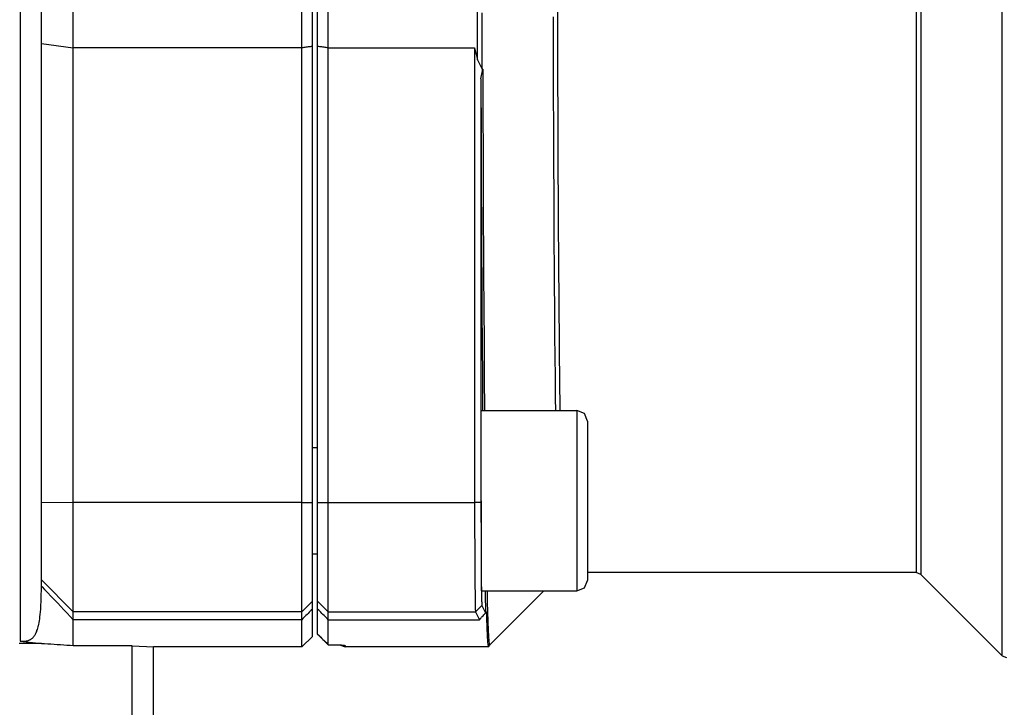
# Model space of a CAD drawing. Header units: millimetres. Extents: x 0 to 297, y 0 to 210.
# Tile 30 of 35: x 186 to 223, y 72 to 98. Entities that reach past the tile are written whole.
import ezdxf

# ---------------------------------------------------------------- set-up
doc = ezdxf.new("R2010")
doc.units = ezdxf.units.MM
doc.layers.add('ALL_ASSEM_MEMBER', color=7, linetype='CONTINUOUS')

msp = doc.modelspace()

# ---------------------------------------------------------------- linework, layer by layer
at = {"layer": 'ALL_ASSEM_MEMBER', "color": 7}
for p, q in [((187.604209, 74.347478), (187.604209, 144.867524)), ((186.404198, 76.594949), (186.404198, 141.29673)), ((222.567211, 73.975644), (222.567211, 135.434971)), ((196.20419, 74.305339), (196.20419, 135.105266)), ((196.604186, 74.70535), (196.604186, 134.705269)), ((219.507799, 132.375559), (219.507799, 77.035049)), ((219.338085, 132.305268), (219.338085, 77.10534)), ((185.604205, 130.142828), (185.604205, 74.530122)), ((196.804197, 74.790397), (196.804197, 102.455491)), ((197.204194, 74.389833), (197.204194, 102.44041)), ((202.823428, 97.626174), (202.821664, 98.454954)), ((205.850988, 96.105133), (205.845097, 98.255205)), ((202.993442, 97.321939), (202.991678, 98.185947)), ((205.677143, 97.820079), (205.67679, 98.036518)), ((202.825545, 96.797381), (202.823428, 97.626174)), ((205.680777, 96.486302), (205.677143, 97.820079)), ((202.995559, 96.457945), (202.993442, 97.321939)), ((186.404198, 97.03547), (187.604209, 96.866317)), ((196.20419, 96.866317), (187.604209, 96.866317)), ((196.244198, 96.87188), (196.20419, 96.866306)), ((196.284203, 96.877489), (196.244198, 96.87188)), ((196.324208, 96.883098), (196.284203, 96.877489)), ((196.364195, 96.888708), (196.324208, 96.883098)), ((196.4042, 96.894317), (196.364195, 96.888708)), ((196.444205, 96.899926), (196.4042, 96.894317)), ((196.484193, 96.905535), (196.444205, 96.899926)), ((196.524198, 96.911144), (196.484193, 96.905535)), ((196.564203, 96.916753), (196.524198, 96.911144)), ((196.604186, 96.922363), (196.564203, 96.916753)), ((196.844181, 96.916764), (196.804197, 96.922373)), ((196.884189, 96.911155), (196.844181, 96.916764)), ((196.924194, 96.905546), (196.884189, 96.911155)), ((196.964178, 96.899936), (196.924194, 96.905546)), ((197.004183, 96.894327), (196.964178, 96.899936)), ((197.044191, 96.888718), (197.004183, 96.894327)), ((197.084196, 96.883109), (197.044191, 96.888718)), ((197.12418, 96.8775), (197.084196, 96.883109)), ((197.164189, 96.871891), (197.12418, 96.8775)), ((197.204194, 96.866317), (197.164189, 96.871891)), ((197.204194, 96.866317), (202.709901, 96.866317)), ((202.709901, 96.866317), (202.712371, 79.742167)), ((202.709901, 96.866317), (202.826603, 96.417549)), ((202.826603, 96.417538), (202.825545, 96.797381)), ((202.826603, 96.417549), (202.996642, 96.065406)), ((202.996617, 96.065406), (202.995559, 96.457945)), ((205.685116, 95.152525), (205.680777, 96.486302)), ((202.950111, 95.696599), (203.02026, 96.069005)), ((202.998035, 96.06583), (202.995566, 96.065477)), ((203.000505, 96.066183), (202.998035, 96.06583)), ((203.002974, 96.066535), (203.000505, 96.066183)), ((203.005444, 96.066888), (203.002974, 96.066535)), ((203.007913, 96.067241), (203.005444, 96.066888)), ((203.010383, 96.067594), (203.007913, 96.067241)), ((203.012852, 96.067946), (203.010383, 96.067594)), ((203.015322, 96.068299), (203.012852, 96.067946)), ((203.017791, 96.068652), (203.015322, 96.068299)), ((203.02026, 96.069005), (203.017791, 96.068652)), ((203.02026, 96.069015), (203.021672, 95.587231)), ((205.85882, 93.955075), (205.850988, 96.105133)), ((202.950111, 95.696599), (202.95258, 79.746358)), ((202.950111, 95.696599), (202.951522, 95.242666)), ((203.021672, 95.587231), (203.025482, 94.3008)), ((202.951522, 95.242666), (202.955332, 93.994392)), ((205.690196, 93.818755), (205.685116, 95.152525)), ((203.025482, 94.3008), (203.029891, 93.014369)), ((202.955332, 93.994392), (202.959671, 92.746118)), ((205.696087, 92.484978), (205.690196, 93.818755)), ((205.863935, 92.786627), (205.85882, 93.955075)), ((202.959671, 92.746118), (202.96461, 91.497854)), ((203.029891, 93.014369), (203.034901, 91.727942)), ((205.875012, 90.63659), (205.863935, 92.786627)), ((205.701661, 91.367651), (205.696087, 92.484978)), ((203.034901, 91.727942), (203.040545, 90.441522)), ((202.96461, 91.497854), (202.970184, 90.249576)), ((205.701834, 91.333819), (205.701661, 91.36758)), ((205.702028, 91.300059), (205.701834, 91.333819)), ((205.702201, 91.266298), (205.702028, 91.300059)), ((205.702374, 91.232502), (205.702201, 91.266298)), ((205.702564, 91.198741), (205.702374, 91.232502)), ((205.702737, 91.16498), (205.702564, 91.198741)), ((205.702931, 91.131219), (205.702737, 91.16498)), ((205.703019, 91.114074), (205.702931, 91.131219)), ((205.703188, 91.080314), (205.703019, 91.114074)), ((205.703382, 91.046553), (205.703188, 91.080314)), ((205.703471, 91.029902), (205.703382, 91.046553)), ((205.707926, 90.24765), (205.703481, 91.029902)), ((203.040545, 90.441522), (203.046895, 89.155105)), ((205.888629, 88.486564), (205.875012, 90.63659)), ((202.970184, 90.249576), (202.976357, 89.001312)), ((205.712689, 89.465398), (205.707926, 90.24765)), ((205.717804, 88.683149), (205.712689, 89.465398)), ((202.976357, 89.001312), (202.980661, 88.206971)), ((203.046895, 89.155105), (203.051234, 88.350459)), ((205.723343, 87.900897), (205.717804, 88.683149)), ((203.051234, 88.350459), (203.058819, 87.064043)), ((205.895297, 87.570504), (205.888629, 88.486564)), ((202.980661, 88.206971), (202.988034, 86.958707)), ((205.729305, 87.118645), (205.723343, 87.900897)), ((205.913465, 85.420506), (205.895297, 87.570504)), ((205.731774, 86.808621), (205.729305, 87.118645)), ((202.988034, 86.958707), (202.996254, 85.710454)), ((203.058819, 87.064043), (203.067321, 85.777633)), ((205.738371, 86.02638), (205.731774, 86.808621)), ((205.745462, 85.244153), (205.738371, 86.02638)), ((202.996254, 85.710454), (203.005426, 84.462211)), ((203.067321, 85.777633), (203.076846, 84.491238)), ((205.936254, 83.270554), (205.913465, 85.420506)), ((205.753188, 84.461922), (205.745462, 85.244153)), ((203.005426, 84.462211), (203.015657, 83.213968)), ((203.076846, 84.491238), (203.087535, 83.204849)), ((205.761619, 83.679691), (205.753188, 84.461922)), ((205.767052, 83.207488), (205.761619, 83.679691)), ((202.964194, 83.215175), (206.564184, 83.215175)), ((205.93696, 83.205022), (205.936254, 83.270554)), ((206.564184, 83.215175), (206.564184, 76.41518)), ((206.847026, 83.098016), (206.564184, 83.215175)), ((206.96418, 82.815178), (206.847026, 83.098016)), ((206.96418, 82.815178), (206.96418, 76.815187)), ((196.604186, 81.815175), (196.804197, 81.815175)), ((186.404198, 79.763108), (187.604209, 79.742153)), ((196.20419, 79.742167), (187.604209, 79.742167)), ((196.20419, 79.742167), (196.604186, 79.749152)), ((196.804197, 79.749145), (197.204194, 79.74216)), ((197.204194, 79.742167), (202.712529, 79.742167)), ((202.952545, 79.746358), (202.712529, 79.74216)), ((202.712529, 79.742167), (202.712723, 79.356168)), ((202.952545, 79.746358), (202.952651, 79.489688)), ((202.964194, 79.815181), (202.964194, 76.41518)), ((202.712723, 79.356168), (202.713429, 78.945126)), ((202.952651, 79.489688), (202.952996, 79.155812)), ((202.952996, 79.155812), (202.953702, 78.821951)), ((202.713429, 78.945126), (202.714134, 78.591164)), ((202.714134, 78.591164), (202.715193, 78.180132)), ((202.953702, 78.821951), (202.954408, 78.488089)), ((202.954408, 78.488089), (202.955466, 78.154217)), ((202.715193, 78.180132), (202.716251, 77.886255)), ((202.716251, 77.886255), (202.718368, 77.475223)), ((202.955466, 78.154217), (202.956877, 77.820356)), ((196.604186, 77.815177), (196.804197, 77.815177)), ((202.718368, 77.475223), (202.720484, 77.153526)), ((202.956877, 77.820356), (202.957583, 77.690456)), ((202.957583, 77.690456), (202.959699, 77.356595)), ((202.720484, 77.153526), (202.722601, 76.856357)), ((202.959699, 77.356595), (202.962169, 77.022733)), ((219.338085, 77.10534), (206.96418, 77.10534)), ((219.507799, 77.035049), (219.338085, 77.10534)), ((186.404198, 76.832131), (187.604209, 75.632325)), ((202.722601, 76.856357), (202.725071, 76.586433)), ((202.962169, 77.022733), (202.964991, 76.741602)), ((202.964991, 76.741602), (202.969259, 76.407761)), ((206.847026, 76.53234), (206.96418, 76.815187)), ((222.567211, 73.975644), (219.507799, 77.035049)), ((186.40187, 76.280797), (186.403634, 76.434438)), ((186.403634, 76.434438), (186.403986, 76.549934)), ((186.404198, 76.594949), (186.428222, 76.569937)), ((186.404198, 76.594949), (186.426564, 76.571559)), ((186.404219, 76.550206), (186.404198, 76.594949)), ((186.428208, 76.56994), (186.523917, 76.47015)), ((186.523917, 76.47015), (186.641952, 76.346911)), ((202.725071, 76.586433), (202.727893, 76.346255)), ((202.964194, 76.41518), (206.564184, 76.41518)), ((202.96964, 76.407761), (202.969813, 76.395273)), ((202.969813, 76.395273), (202.970519, 76.341679)), ((203.104966, 76.41433), (203.106377, 76.356214)), ((203.106377, 76.356214), (203.108141, 76.274285)), ((203.17949, 76.394098), (203.180901, 76.330655)), ((205.110138, 76.211229), (205.31411, 76.41518)), ((206.564184, 76.41518), (206.847026, 76.53234)), ((186.387864, 75.880553), (186.393756, 76.004114)), ((186.393756, 76.004114), (186.398342, 76.135167)), ((186.398342, 76.135167), (186.40187, 76.280797)), ((186.641952, 76.346911), (186.759882, 76.22359)), ((186.759882, 76.22359), (186.782284, 76.200201)), ((186.782284, 76.200201), (186.900104, 76.076772)), ((186.900104, 76.076772), (187.01784, 75.953243)), ((196.20419, 75.632325), (196.604186, 76.032258)), ((196.804197, 76.032258), (197.204194, 75.632325)), ((202.727893, 76.346255), (202.730715, 76.138042)), ((202.730715, 76.138042), (202.733537, 75.963699)), ((202.970519, 76.341679), (202.971577, 76.288099)), ((202.971577, 76.288099), (202.972636, 76.236389)), ((202.972636, 76.236389), (202.973694, 76.182809)), ((202.973694, 76.182809), (202.974399, 76.145881)), ((202.974399, 76.145881), (202.975811, 76.092308)), ((202.975811, 76.092308), (202.976516, 76.070542)), ((202.976516, 76.070542), (202.977927, 76.016979)), ((202.977927, 76.016979), (202.97828, 76.003397)), ((202.97828, 76.003397), (202.980044, 75.957127)), ((203.108141, 76.274285), (203.109905, 76.192345)), ((203.109905, 76.192345), (203.11061, 76.168533)), ((203.11061, 76.168533), (203.112374, 76.086603)), ((203.112374, 76.086603), (203.114491, 76.004674)), ((203.114491, 76.004674), (203.116607, 75.922735)), ((203.180901, 76.330655), (203.185734, 76.128344)), ((203.185734, 76.128344), (203.190885, 75.92603)), ((204.702218, 75.80332), (204.906169, 76.007282)), ((204.906169, 76.007282), (205.110138, 76.211229)), ((186.360559, 75.528432), (186.369943, 75.624398)), ((186.369943, 75.624398), (186.378269, 75.727332)), ((186.378269, 75.727332), (186.380738, 75.764292)), ((186.380738, 75.764292), (186.387864, 75.880553)), ((187.01784, 75.953243), (187.135449, 75.829595)), ((187.135449, 75.829595), (187.252903, 75.705809)), ((187.252903, 75.705809), (187.370187, 75.58186)), ((196.20419, 75.632325), (187.604209, 75.632325)), ((196.484193, 75.612774), (196.444184, 75.572864)), ((196.524198, 75.652684), (196.484193, 75.612774)), ((196.564203, 75.692594), (196.524198, 75.652684)), ((196.604186, 75.732503), (196.564203, 75.692594)), ((196.844202, 75.692594), (196.804197, 75.732503)), ((196.884189, 75.652684), (196.844202, 75.692594)), ((196.924194, 75.612774), (196.884189, 75.652684)), ((196.964199, 75.572864), (196.924194, 75.612774)), ((197.204194, 75.632325), (202.746332, 75.632325)), ((202.733537, 75.963699), (202.734948, 75.88975)), ((202.734948, 75.88975), (202.736359, 75.824853)), ((202.736359, 75.824853), (202.73777, 75.769171)), ((202.73777, 75.769171), (202.739534, 75.722823)), ((202.739534, 75.722823), (202.741298, 75.685898)), ((202.741298, 75.685898), (202.743062, 75.658487)), ((202.743062, 75.658487), (202.744826, 75.640637)), ((202.744826, 75.640637), (202.745532, 75.635274)), ((202.745532, 75.635274), (202.746237, 75.632452)), ((202.986348, 75.872319), (202.746332, 75.632325)), ((202.746332, 75.632325), (202.895765, 75.33342)), ((202.980044, 75.957127), (202.980749, 75.937548)), ((202.980749, 75.937548), (202.982161, 75.912959)), ((202.982161, 75.912959), (202.983219, 75.896838)), ((202.983219, 75.896838), (202.98348, 75.893663)), ((202.98348, 75.893663), (202.984185, 75.884737)), ((202.984185, 75.884737), (202.985244, 75.876553)), ((202.985244, 75.876553), (202.985307, 75.8762)), ((202.985307, 75.8762), (202.98566, 75.874083)), ((202.98566, 75.874083), (202.986366, 75.872319)), ((202.986348, 75.872319), (203.124993, 75.595022)), ((203.116607, 75.922735), (203.118724, 75.840806)), ((203.118724, 75.840806), (203.120841, 75.758877)), ((203.120841, 75.758877), (203.122957, 75.676962)), ((203.122957, 75.676962), (203.125074, 75.595033)), ((203.137841, 75.600085), (203.164829, 75.629612)), ((203.144879, 75.612016), (203.140893, 75.608488)), ((203.148865, 75.615543), (203.144879, 75.612016)), ((203.152887, 75.619071), (203.148865, 75.615543)), ((203.156873, 75.622599), (203.152887, 75.619071)), ((203.16086, 75.626127), (203.156873, 75.622599)), ((203.164846, 75.629655), (203.16086, 75.626127)), ((203.168681, 75.505184), (203.164871, 75.629647)), ((203.190885, 75.92603), (203.190969, 75.922855)), ((203.190969, 75.922855), (203.196473, 75.720562)), ((203.196473, 75.720562), (203.20247, 75.518272)), ((204.498249, 75.599372), (204.702218, 75.80332)), ((186.317203, 75.222712), (186.329409, 75.292678)), ((186.329409, 75.292678), (186.340839, 75.36788)), ((186.340839, 75.36788), (186.350153, 75.437977)), ((186.350153, 75.437977), (186.360559, 75.528432)), ((187.370187, 75.58186), (187.487298, 75.457743)), ((187.487298, 75.457743), (187.604216, 75.333438)), ((196.20419, 75.33342), (187.604209, 75.33342)), ((196.244198, 75.37333), (196.20419, 75.33342)), ((196.284203, 75.41324), (196.244198, 75.37333)), ((196.324187, 75.453139), (196.284203, 75.41324)), ((196.364195, 75.493045), (196.324187, 75.453139)), ((196.4042, 75.532955), (196.364195, 75.493045)), ((196.444184, 75.572864), (196.4042, 75.532955)), ((197.004183, 75.532955), (196.964199, 75.572864)), ((197.044191, 75.493045), (197.004183, 75.532955)), ((197.084196, 75.453139), (197.044191, 75.493045)), ((197.124201, 75.41324), (197.084196, 75.453139)), ((197.164189, 75.37333), (197.124201, 75.41324)), ((197.204194, 75.33342), (197.164189, 75.37333)), ((197.204194, 75.33342), (202.895765, 75.33342)), ((202.895765, 75.33342), (202.906102, 75.34485)), ((202.906102, 75.34485), (202.932913, 75.374554)), ((202.932913, 75.374554), (202.959759, 75.404223)), ((202.959759, 75.404223), (202.976269, 75.422461)), ((202.976269, 75.422461), (203.003151, 75.452095)), ((203.003151, 75.452095), (203.030032, 75.481728)), ((203.030032, 75.481728), (203.056949, 75.511326)), ((203.056949, 75.511326), (203.083901, 75.540924)), ((203.083901, 75.540924), (203.110854, 75.570522)), ((203.110854, 75.570522), (203.137841, 75.600085)), ((203.128934, 75.597905), (203.124947, 75.594377)), ((203.13292, 75.601432), (203.128934, 75.597905)), ((203.136906, 75.60496), (203.13292, 75.601432)), ((203.140893, 75.608488), (203.136906, 75.60496)), ((203.172667, 75.380717), (203.168681, 75.505184)), ((203.176936, 75.256264), (203.172667, 75.380717)), ((203.179758, 75.179666), (203.176936, 75.256264)), ((203.20247, 75.518272), (203.207091, 75.373835)), ((203.207091, 75.373835), (203.214217, 75.171587)), ((204.090329, 75.191463), (204.294298, 75.395421)), ((204.294298, 75.395421), (204.498249, 75.599372)), ((186.213063, 74.855912), (186.228515, 74.893698)), ((186.228515, 74.893698), (186.238992, 74.921814)), ((186.238992, 74.921814), (186.254762, 74.968179)), ((186.254762, 74.968179), (186.269719, 75.017381)), ((186.269719, 75.017381), (186.283901, 75.069984)), ((186.283901, 75.069984), (186.297518, 75.126785)), ((186.297518, 75.126785), (186.304115, 75.156912)), ((186.304115, 75.156912), (186.317203, 75.222712)), ((203.184521, 75.055224), (203.179758, 75.179666)), ((203.189742, 74.93081), (203.184521, 75.055224)), ((203.194822, 74.821689), (203.189742, 74.93081)), ((203.214217, 75.171587), (203.220144, 75.021392)), ((203.220144, 75.021392), (203.226106, 74.88673)), ((203.226106, 74.88673), (203.232103, 74.767693)), ((203.682406, 74.78355), (203.886357, 74.987512)), ((203.886357, 74.987512), (204.090329, 75.191463)), ((185.604205, 74.530122), (186.404198, 74.430808)), ((185.604205, 74.530122), (185.640552, 74.525994)), ((185.640552, 74.525994), (185.678556, 74.523172)), ((185.678556, 74.523172), (185.715591, 74.522114)), ((185.715591, 74.522114), (185.751419, 74.522819)), ((185.751419, 74.522819), (185.785885, 74.525289)), ((185.785885, 74.525289), (185.81887, 74.529204)), ((185.81887, 74.529204), (185.850338, 74.534602)), ((185.850338, 74.534602), (185.880218, 74.541375)), ((185.880218, 74.541375), (185.908546, 74.549489)), ((185.908546, 74.549489), (185.935322, 74.558908)), ((185.935322, 74.558908), (185.960616, 74.569527)), ((185.960616, 74.569527), (185.984393, 74.581345)), ((185.984393, 74.581345), (186.006759, 74.594327)), ((186.006759, 74.594327), (186.028208, 74.608756)), ((186.028208, 74.608756), (186.049339, 74.625054)), ((186.049339, 74.625054), (186.070083, 74.643222)), ((186.070083, 74.643222), (186.090403, 74.663295)), ((186.090403, 74.663295), (186.110158, 74.685238)), ((186.110158, 74.685238), (186.129279, 74.709015)), ((186.129279, 74.709015), (186.146988, 74.733639)), ((186.146988, 74.733639), (186.164451, 74.760768)), ((186.164451, 74.760768), (186.181207, 74.789977)), ((186.181207, 74.789977), (186.197365, 74.821551)), ((186.197365, 74.821551), (186.213063, 74.855912)), ((196.604186, 74.70535), (196.20419, 74.305339)), ((196.804197, 74.790884), (196.844181, 74.750727)), ((196.804197, 74.790397), (197.203763, 74.389187)), ((196.844181, 74.750727), (196.884165, 74.710581)), ((196.884165, 74.710581), (196.924152, 74.670425)), ((196.924152, 74.670425), (196.964136, 74.630268)), ((196.964136, 74.630268), (197.004119, 74.590122)), ((197.004119, 74.590122), (197.044103, 74.549965)), ((197.044103, 74.549965), (197.084091, 74.509819)), ((197.084091, 74.509819), (197.124074, 74.469659)), ((203.197291, 74.769432), (203.194822, 74.821689)), ((203.2035, 74.657326), (203.197291, 74.769432)), ((203.209885, 74.55689), (203.2035, 74.657326)), ((203.211649, 74.532478), (203.209885, 74.55689)), ((203.216024, 74.476023), (203.211649, 74.532478)), ((203.232103, 74.767693), (203.2381, 74.664318)), ((203.2381, 74.664318), (203.244133, 74.576674)), ((203.244133, 74.576674), (203.24439, 74.573041)), ((203.24439, 74.573041), (203.250176, 74.504817)), ((203.250176, 74.504817), (203.251234, 74.495574)), ((203.274486, 74.375651), (203.478437, 74.579602)), ((203.478437, 74.579602), (203.682406, 74.78355)), ((185.710486, 74.430808), (185.571756, 74.430808)), ((185.849237, 74.430808), (185.710486, 74.430808)), ((185.987988, 74.430808), (185.849237, 74.430808)), ((186.126717, 74.430808), (185.987988, 74.430808)), ((186.265468, 74.430808), (186.126717, 74.430808)), ((186.404198, 74.430808), (186.265468, 74.430808)), ((186.524216, 74.422408), (186.404198, 74.430734)), ((186.644214, 74.414083), (186.524216, 74.422408)), ((186.764211, 74.405757), (186.644214, 74.414083)), ((186.884208, 74.397432), (186.764211, 74.405757)), ((187.004205, 74.389106), (186.884208, 74.397432)), ((187.124202, 74.38078), (187.004205, 74.389106)), ((187.2442, 74.372455), (187.124202, 74.38078)), ((187.364197, 74.364129), (187.2442, 74.372455)), ((187.484215, 74.355804), (187.364197, 74.364129)), ((187.604209, 74.347478), (187.484215, 74.355804)), ((189.819834, 74.347478), (187.604209, 74.347478)), ((189.819834, 64.840923), (189.819834, 74.347478)), ((189.819834, 74.347478), (190.619827, 74.315869)), ((190.619827, 62.962744), (190.619827, 74.315869)), ((196.20419, 74.305339), (190.619827, 74.305339)), ((197.124074, 74.469659), (197.164058, 74.429513)), ((197.164058, 74.429513), (197.204042, 74.389357)), ((197.203763, 74.389187), (197.203763, 74.389187)), ((197.203806, 74.389162), (197.380882, 74.388926)), ((197.203806, 74.389162), (197.203806, 74.389162)), ((197.204194, 74.389787), (197.204042, 74.389357)), ((197.204042, 74.389357), (197.204063, 74.389378)), ((197.204063, 74.389378), (197.204109, 74.389424)), ((197.204109, 74.389424), (197.20413, 74.389466)), ((197.20413, 74.389466), (197.204151, 74.389508)), ((197.204151, 74.389561), (197.204172, 74.389582)), ((197.204151, 74.389508), (197.204151, 74.389561)), ((197.204172, 74.389639), (197.204194, 74.389681)), ((197.204172, 74.389582), (197.204172, 74.389639)), ((197.204194, 74.389833), (197.372571, 74.389618)), ((197.204194, 74.389734), (197.204194, 74.389787)), ((197.204194, 74.389681), (197.204194, 74.389734)), ((197.372571, 74.389618), (197.372571, 74.389618)), ((197.372571, 74.389618), (197.392996, 74.389551)), ((197.380882, 74.388926), (197.433248, 74.388573)), ((197.392996, 74.389551), (197.429728, 74.389282)), ((197.429728, 74.389282), (197.466462, 74.38893)), ((197.433248, 74.388573), (197.484602, 74.387868)), ((197.466462, 74.38893), (197.503172, 74.388224)), ((197.484602, 74.387868), (197.533931, 74.386809)), ((197.503172, 74.388224), (197.539907, 74.387166)), ((197.533931, 74.386809), (197.580505, 74.385398)), ((197.539907, 74.387166), (197.576617, 74.386107)), ((197.576617, 74.386107), (197.594503, 74.385402)), ((197.580505, 74.385398), (197.623505, 74.383634)), ((197.594503, 74.385402), (197.627911, 74.383991)), ((197.623505, 74.383634), (197.662303, 74.381518)), ((197.627911, 74.383991), (197.658497, 74.38258)), ((197.658497, 74.38258), (197.687036, 74.380816)), ((197.662303, 74.381518), (197.696276, 74.379401)), ((197.670272, 74.379959), (197.844185, 74.305339)), ((197.687036, 74.380816), (197.713918, 74.379052)), ((197.696276, 74.379401), (197.724886, 74.376932)), ((197.713918, 74.379052), (197.73953, 74.376935)), ((197.724886, 74.376932), (197.747569, 74.374815)), ((197.739583, 74.376568), (197.741699, 74.376385)), ((197.741699, 74.376385), (197.752424, 74.375327)), ((197.747569, 74.374815), (197.763974, 74.372698)), ((197.752424, 74.375327), (197.763148, 74.374268)), ((197.763148, 74.374268), (197.773837, 74.37321)), ((197.763804, 74.371227), (197.844185, 74.357398)), ((197.763974, 74.372698), (197.773216, 74.371287)), ((197.773216, 74.371287), (197.774627, 74.37104)), ((197.773837, 74.37321), (197.784491, 74.372152)), ((197.784491, 74.372152), (197.788019, 74.371799)), ((197.788019, 74.371799), (197.798673, 74.370388)), ((197.798673, 74.370388), (197.808586, 74.368977)), ((197.808586, 74.368977), (197.817546, 74.367565)), ((197.817546, 74.367565), (197.822873, 74.366507)), ((197.822873, 74.366507), (197.828518, 74.365096)), ((197.828518, 74.365096), (197.833351, 74.363685)), ((197.833351, 74.363685), (197.837619, 74.362274)), ((197.837619, 74.362274), (197.837662, 74.362253)), ((197.837662, 74.362253), (197.839778, 74.361547)), ((197.839778, 74.361547), (197.841542, 74.360842)), ((197.841542, 74.360842), (197.842953, 74.359783)), ((197.842953, 74.359783), (197.843659, 74.35943)), ((197.843659, 74.35943), (197.844364, 74.358725)), ((197.844185, 74.357395), (197.844185, 74.305339)), ((203.204184, 74.305339), (197.844185, 74.305339)), ((197.844364, 74.358725), (197.844707, 74.358019)), ((197.844707, 74.358019), (197.844816, 74.357314)), ((203.206943, 74.306729), (203.204121, 74.305318)), ((203.206943, 74.306729), (203.268048, 74.367848)), ((203.225266, 74.386076), (203.206957, 74.306729)), ((203.220469, 74.428437), (203.216024, 74.476023)), ((203.225266, 74.386076), (203.220469, 74.428437)), ((203.22642, 74.384679), (203.225362, 74.386443)), ((203.228889, 74.380481), (203.22642, 74.384679)), ((203.231359, 74.376776), (203.228889, 74.380481)), ((203.233828, 74.373601), (203.231359, 74.376776)), ((203.236298, 74.370426), (203.233828, 74.373601)), ((203.237356, 74.369015), (203.236298, 74.370426)), ((203.239473, 74.366899), (203.237356, 74.369015)), ((203.241237, 74.365135), (203.239473, 74.366899)), ((203.243001, 74.363724), (203.241237, 74.365135)), ((203.244764, 74.362665), (203.243001, 74.363724)), ((203.246528, 74.36196), (203.244764, 74.362665)), ((203.248645, 74.361254), (203.246528, 74.36196)), ((203.249351, 74.36105), (203.248645, 74.361254)), ((203.251467, 74.360739), (203.249351, 74.36105)), ((203.251234, 74.495574), (203.256385, 74.448764)), ((203.253584, 74.360651), (203.251467, 74.360739)), ((203.255701, 74.360792), (203.253584, 74.360651)), ((203.257464, 74.361145), (203.255701, 74.360792)), ((203.256385, 74.448764), (203.258149, 74.435253)), ((203.259228, 74.36185), (203.257464, 74.361145)), ((203.258149, 74.435253), (203.262417, 74.408548)), ((203.260992, 74.362556), (203.259228, 74.36185)), ((203.262756, 74.363614), (203.260992, 74.362556)), ((203.262417, 74.408548), (203.264887, 74.3962)), ((203.264873, 74.365025), (203.262756, 74.363614)), ((203.266989, 74.366789), (203.264873, 74.365025)), ((203.264887, 74.3962), (203.268415, 74.384206)), ((203.268048, 74.367848), (203.266989, 74.366789)), ((203.274486, 74.375651), (203.26803, 74.367855)), ((203.268415, 74.384206), (203.26912, 74.382089)), ((203.26912, 74.382089), (203.27159, 74.377856)), ((203.27159, 74.377856), (203.273001, 74.376445)), ((203.273001, 74.376445), (203.274765, 74.375739)), ((222.567211, 73.975644), (222.736904, 73.905342))]:
    msp.add_line(p, q, dxfattribs=at)

doc.saveas('drawing.dxf')
